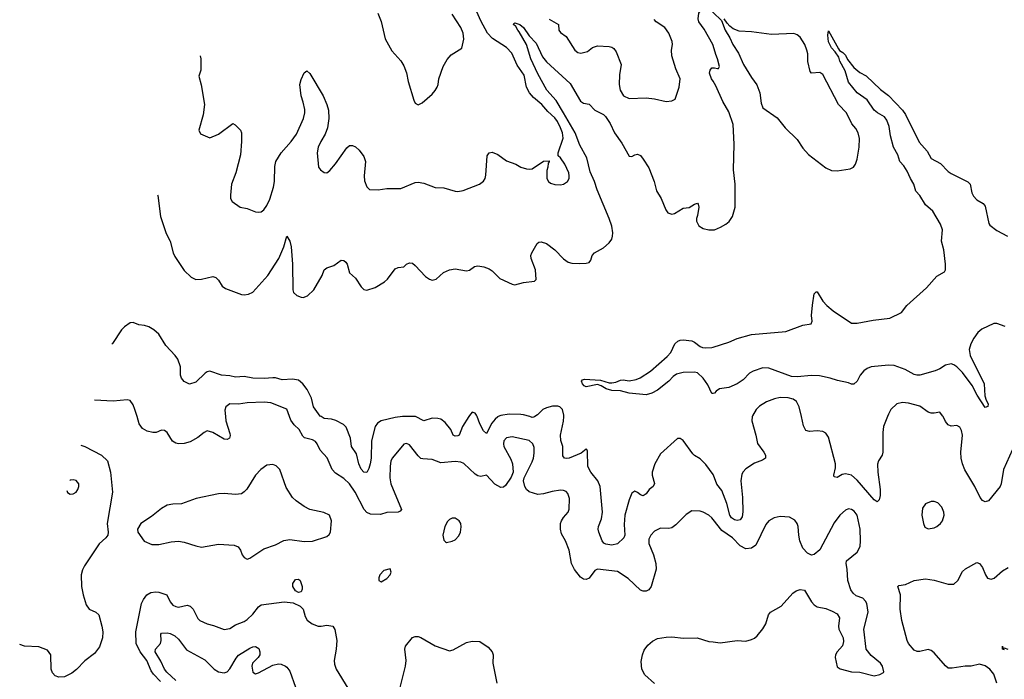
# Model space of a CAD drawing. Header units: inches. Extents: x 1473912 to 1647258, y 640388 to 773423.
# Tile 92 of 256: x 1475135 to 1482043, y 708158 to 712784. Entities that reach past the tile are written whole.
import ezdxf

# ---------------------------------------------------------------- set-up
doc = ezdxf.new("R2010")
doc.units = ezdxf.units.IN
doc.header["$MEASUREMENT"] = 0
for name, color, linetype in [('B4770', 7, 'Continuous'), ('B4771', 7, 'Continuous'), ('B4780', 7, 'Continuous'), ('B4781', 7, 'Continuous')]:
    doc.layers.add(name, color=color, linetype=linetype)

msp = doc.modelspace()

# ---------------------------------------------------------------- linework, layer by layer
at = {"layer": 'B4770', "color": 5}
for points, elevation in [([(1476578.5, 710000), (1476581.3, 709970), (1476610, 709882), (1476611.7, 709868.3), (1476606, 709850), (1476590, 709840.9), (1476570, 709842.9), (1476490, 709889.7), (1476450, 709899.7), (1476430, 709889.7), (1476385.6, 709854.4), (1476330, 709822.7), (1476290, 709812.1), (1476250, 709809.7), (1476230, 709813.3), (1476207.2, 709827.3), (1476170, 709888.7), (1476150, 709904), (1476130, 709905.2), (1476092, 709890), (1476070, 709889.7), (1476030, 709898.3), (1475997, 709917), (1475972.8, 709950), (1475958.2, 710000)], 840), ([(1480000, 709279), (1479990.6, 709290.6), (1479970, 709308.3), (1479930, 709331.3), (1479910, 709337.6), (1479850, 709339.3), (1479810, 709312.7), (1479738.7, 709241.3), (1479710, 709220.7), (1479690, 709215.6), (1479630, 709217), (1479590, 709198), (1479564, 709170), (1479550, 709141.2), (1479548, 709110), (1479582.6, 709030), (1479598.7, 708970), (1479600.3, 708930), (1479565.5, 708810), (1479550, 708786.6), (1479530, 708775.1), (1479510, 708775.1), (1479490, 708783.7), (1479403.9, 708863.9), (1479330, 708914.8), (1479189.3, 708930.7), (1479170, 708922), (1479130, 708868), (1479110, 708856.9), (1479090, 708859.7), (1479070, 708875.1), (1479027.2, 708927.1), (1479006.6, 708970), (1478990, 709064), (1478964.5, 709130), (1478937.1, 709177.1), (1478928.4, 709210), (1478929.8, 709250), (1478936.9, 709270), (1478950, 709292.7), (1478982, 709330), (1478989.6, 709350.4), (1478993.3, 709426.7), (1478980.5, 709460.5), (1478970, 709475.1), (1478950, 709482.9), (1478930, 709483.6), (1478870, 709476), (1478810, 709458.3), (1478770, 709453.3), (1478710, 709471.6), (1478689.8, 709489.8), (1478678, 709510), (1478669.7, 709549.7), (1478674.3, 709570), (1478730, 709682), (1478739.8, 709710), (1478744.6, 709744.6), (1478743.5, 709783.5), (1478735.8, 709810), (1478710, 709833.7), (1478590, 709859.3), (1478550, 709851.1), (1478532, 709830), (1478529.1, 709810), (1478532.8, 709790), (1478580.8, 709700.8), (1478592.4, 709670), (1478596.9, 709610), (1478583.7, 709576.3), (1478542.3, 709517.7), (1478530, 709504.5), (1478510, 709502.4), (1478467.5, 709527.5), (1478410, 709589.4), (1478370, 709579.7), (1478350, 709583.9), (1478330, 709596.8), (1478250, 709671.2), (1478230, 709681.3), (1478190, 709685.1), (1478090, 709675.1), (1478030, 709699.7), (1477963.1, 709703.1), (1477950, 709707.6), (1477930, 709725.1), (1477870, 709802), (1477850, 709811.5), (1477830, 709807), (1477750, 709712), (1477739.6, 709690), (1477733.6, 709650), (1477732, 709570), (1477739, 709530), (1477814.4, 709350), (1477803.4, 709336.6), (1477790.2, 709329.8), (1477710, 709328.6), (1477667.3, 709312.7), (1477595.8, 709315.8), (1477570, 709326.9), (1477551.9, 709350), (1477489.8, 709470), (1477450, 709529.8), (1477410, 709565.3), (1477350, 709603.5), (1477328.3, 709628.3), (1477291.4, 709711.4), (1477244.2, 709764.2), (1477222.4, 709810), (1477210, 709825.1), (1477190, 709837.4), (1477132.6, 709852.6), (1477122, 709862), (1477096.9, 709910), (1477061.5, 709941.5), (1477036.5, 709976.5), (1477028.2, 710000)], 840), ([(1477821.8, 710000), (1477770, 709994), (1477670, 709970.6), (1477645.1, 709954.9), (1477629.4, 709930), (1477603.7, 709830), (1477600.2, 709710), (1477595, 709670), (1477584.6, 709635.4), (1477570, 709607.3), (1477550, 709609.6), (1477530, 709631.8), (1477514.8, 709670), (1477498.1, 709738.1), (1477462.8, 709790), (1477457, 709850), (1477425.3, 709925.3), (1477405.7, 709945.7), (1477352.2, 709972.2), (1477321.7, 709981.7), (1477270, 709987.5), (1477249.4, 710000)], 820), ([(1478285.4, 710000), (1478242.6, 709930), (1478217.6, 709870), (1478210, 709864.4), (1478190, 709862), (1478175.6, 709870), (1478159.1, 709910), (1478119.3, 709959.3), (1478090, 709981.7), (1478068, 709988), (1478030, 709989.8), (1477970, 709969.8), (1477911, 710000)], 820), ([(1478491.2, 710000), (1478490, 709999.4), (1478470, 709982.2), (1478446.4, 709953.6), (1478410, 709881.6), (1478390, 709899.7), (1478363.7, 709950), (1478344.3, 710000)], 820), ([(1478748.1, 710000), (1478743.1, 709996.9), (1478730, 709995.1), (1478714.4, 710000)], 820), ([(1480000, 709594.4), (1479950, 709663.8), (1479910, 709705.3), (1479870, 709726.6), (1479858.1, 709738.1), (1479790, 709831.8), (1479770, 709847), (1479750, 709846.6), (1479630, 709738.5), (1479591.5, 709670), (1479572.2, 709610), (1479572.5, 709590), (1479589, 709531), (1479578.9, 709510), (1479551.7, 709488.3), (1479530, 709459.6), (1479510, 709444.2), (1479490, 709451.5), (1479470, 709467.8), (1479450, 709476.9), (1479430, 709462.9), (1479410, 709417.6), (1479381, 709310), (1479375.3, 709244.7), (1479379.6, 709170), (1479373.2, 709150), (1479330, 709107.9), (1479290, 709098.8), (1479246.6, 709106.6), (1479233.6, 709113.6), (1479221.5, 709130), (1479197.2, 709190), (1479192.7, 709210), (1479196.2, 709230), (1479216.3, 709283.7), (1479223, 709330), (1479207.2, 709510), (1479191.8, 709550), (1479143.2, 709610), (1479121.9, 709650), (1479117.7, 709757.7), (1479113.2, 709770), (1479110, 709771.8), (1479075, 709745), (1478990, 709708.2), (1478970, 709706), (1478958, 709710), (1478946, 709726), (1478945, 709790), (1478932.4, 709832.4), (1478929.3, 709870), (1478951, 709969), (1478952.5, 710000)], 820), ([(1475563, 709799.1), (1475592.7, 709790), (1475709.7, 709729.7), (1475751.8, 709690), (1475771.2, 709610), (1475785.4, 709470), (1475749.5, 709250), (1475756, 709190), (1475752.7, 709170), (1475739.3, 709150), (1475692.9, 709107.1), (1475590, 708954.8), (1475574.9, 708925.1), (1475565.1, 708890), (1475567.8, 708810), (1475579.6, 708750), (1475601.2, 708681.2), (1475621.2, 708650), (1475670, 708629.2), (1475689.6, 708609.6), (1475711.2, 708530), (1475718.9, 708490), (1475716.9, 708450), (1475694.9, 708385.1), (1475660.5, 708339.5), (1475592.7, 708287.3), (1475534.2, 708225.8), (1475500.1, 708199.9), (1475450, 708174.4), (1475410, 708172.7), (1475383.1, 708183.1), (1475364.4, 708204.4), (1475356.3, 708230), (1475354, 708330), (1475330, 708362.8), (1475270, 708386), (1475169.5, 708390.5), (1475134.9, 708402.6)], 860), ([(1475465.7, 709481.7), (1475470, 709468), (1475490, 709457.1), (1475510, 709457.6), (1475530, 709470.4), (1475543.5, 709490), (1475549.7, 709510), (1475549.6, 709530), (1475530, 709552.3), (1475510, 709557.3)], 880), ([(1475510, 709557.3), (1475490, 709555.4), (1475487.3, 709552.4)], 880), ([(1476121.9, 708141.9), (1476073.7, 708193.7), (1476058.2, 708218.2), (1476027.8, 708290), (1475979.1, 708350), (1475952.9, 708410), (1475950.8, 708490), (1475989.8, 708690.2), (1476002.6, 708717.4), (1476027.8, 708750), (1476054.1, 708765.9), (1476090, 708771.5), (1476110, 708769.3), (1476168.2, 708750), (1476190, 708702), (1476210, 708678), (1476230, 708668.2), (1476250, 708663), (1476310, 708678.9), (1476330, 708670.3), (1476352.3, 708650), (1476385.1, 708585.1), (1476398, 708570), (1476450, 708547.2), (1476495.6, 708535.6), (1476570, 708507.2), (1476610, 708515.3), (1476650, 708539.5), (1476710, 708563.6), (1476730, 708576.5), (1476770, 708615), (1476810, 708665.4), (1476830, 708681), (1476990, 708701.4), (1477053.4, 708693.4), (1477103.6, 708670), (1477124.9, 708650), (1477138.9, 708598.9), (1477152.8, 708572.8), (1477186.1, 708546.1), (1477230, 708531.8), (1477250, 708530.4), (1477290, 708537.1), (1477331, 708530), (1477347.1, 708507.1), (1477359.3, 708430), (1477354.9, 708370), (1477341.7, 708290), (1477343.8, 708263.8), (1477356.5, 708230), (1477436.4, 708096.4)], 840), ([(1476229.9, 708150), (1476168.1, 708208.1), (1476151.2, 708230), (1476125.1, 708285.1), (1476085.5, 708350), (1476088, 708370), (1476123.2, 708410), (1476128.3, 708430), (1476126, 708474), (1476130, 708480.7), (1476170, 708483), (1476190, 708479.1), (1476223, 708463), (1476250, 708439.2), (1476305.6, 708365.6), (1476433.7, 708293.7), (1476499, 708230), (1476530, 708210.2), (1476570, 708202.4), (1476590, 708211.3), (1476610, 708231.1), (1476652.6, 708307.4), (1476670, 708327.6), (1476750, 708377.3), (1476770, 708385.7), (1476790, 708387), (1476813.3, 708373.3), (1476819.7, 708350), (1476818.8, 708330), (1476809.1, 708310), (1476768.7, 708270), (1476762.5, 708250), (1476770, 708208), (1476790, 708197), (1476810, 708202.6), (1476910, 708256.1), (1476950, 708265.5), (1476970, 708264), (1477000.5, 708250), (1477010, 708243.7), (1477030, 708215.3), (1477070, 708103.6)], 820), ([(1477801.6, 708090), (1477840.8, 708250), (1477845.4, 708290), (1477837, 708370), (1477840.9, 708390), (1477890, 708450.7), (1477910, 708459.1), (1477930, 708458), (1477950, 708450.4), (1478050, 708392.7), (1478150, 708356.5), (1478175.8, 708364.2), (1478270, 708416.5), (1478310, 708426.4), (1478362.2, 708422.2), (1478422.9, 708382.9), (1478450.4, 708350), (1478458, 708330), (1478454.6, 708270), (1478481.7, 708130)], 840), ([(1479590, 708128.7), (1479520.5, 708190), (1479501.1, 708230), (1479496.2, 708283.8), (1479503.5, 708330), (1479517.2, 708362.7), (1479542.5, 708397.5), (1479574, 708426), (1479610, 708444.2), (1479670, 708454), (1479710, 708455.3), (1479793.1, 708446.9), (1479888.7, 708448.7), (1479970, 708424.2), (1480000, 708419.8)], 840)]:
    msp.add_lwpolyline(points, dxfattribs=dict(at, elevation=elevation))
for points, elevation in [([(1476910, 709664.2), (1476870, 709658.7), (1476825.7, 709630), (1476790, 709589.6), (1476727.8, 709492.3), (1476710, 709472.3), (1476690, 709459.3), (1476650, 709454.5), (1476570, 709460.5), (1476530, 709458), (1476373.8, 709426.2), (1476270.3, 709389.7), (1476210, 709387.3), (1476170, 709378.4), (1476130, 709356.2), (1476059.9, 709300.1), (1475984.7, 709250), (1475961, 709210), (1475964.7, 709190), (1476007.9, 709127.9), (1476062.5, 709102.5), (1476110, 709103.8), (1476196.9, 709123.1), (1476250, 709126.3), (1476290, 709120.9), (1476370, 709093.1), (1476410, 709085.3), (1476530, 709105.3), (1476639.3, 709099.3), (1476667.7, 709087.7), (1476684.5, 709064.5), (1476696, 709030), (1476710, 709011.3), (1476730, 709001), (1476750, 709006.8), (1476847.7, 709072.3), (1476930, 709102), (1476987.6, 709132.4), (1477030, 709138), (1477130, 709125.5), (1477190, 709126.7), (1477290, 709158.8), (1477306.8, 709173.2), (1477316, 709190), (1477321.6, 709270), (1477308.2, 709308.2), (1477268.7, 709328.7), (1477169.8, 709349.8), (1477131.8, 709370), (1477073.6, 709410), (1477050, 709432), (1477004.1, 709504.1), (1476960.4, 709630), (1476934.7, 709654.7)], 860), ([(1478190, 709289.2), (1478170, 709289), (1478150, 709279), (1478135.9, 709264.1), (1478117.3, 709230), (1478104, 709170), (1478110, 709134), (1478122, 709122), (1478130, 709118), (1478170, 709126.8), (1478190, 709136), (1478215.9, 709164.1), (1478226.6, 709190), (1478231.9, 709228.1), (1478229.2, 709250), (1478217.2, 709270)], 860), ([(1477733.6, 708933.6), (1477690, 708922), (1477662, 708890), (1477654, 708870), (1477654, 708850), (1477670, 708842), (1477710, 708866), (1477734, 708890), (1477742, 708910)], 860), ([(1477090, 708766.4), (1477070, 708778.7), (1477052.4, 708810), (1477051.2, 708830), (1477070, 708858), (1477090, 708859.5), (1477103, 708850), (1477116.9, 708810), (1477117.7, 708790), (1477110, 708772.3)], 840)]:
    msp.add_lwpolyline(points, close=True, dxfattribs=dict(at, elevation=elevation))
at = {"layer": 'B4771', "color": 5}
for points, elevation in [([(1476400.4, 712531.1), (1476405.3, 712510), (1476405.5, 712430), (1476392.5, 712387.5), (1476407.6, 712327.6), (1476431.3, 712190), (1476422.4, 712117.6), (1476390.8, 712010), (1476402.8, 711982.8), (1476470, 711956), (1476530, 711980.7), (1476630, 712056), (1476646.4, 712046.4), (1476684.7, 712010), (1476690.6, 711990.6), (1476690.4, 711930), (1476684, 711836), (1476650.3, 711710), (1476620.4, 711630), (1476614, 711554), (1476614.8, 711530), (1476624.7, 711510), (1476682, 711470), (1476730, 711460.5), (1476790, 711436.3), (1476810, 711433.4), (1476830, 711437.3), (1476849, 711450), (1476870, 711480.7), (1476890, 711524.9), (1476915.6, 711610), (1476922, 711650), (1476924.9, 711755.1), (1476932.4, 711790), (1476968.9, 711850), (1477039.8, 711930), (1477078, 711982), (1477126.4, 712090), (1477134.9, 712130), (1477134.7, 712154.7), (1477124.9, 712204.9), (1477109.7, 712250.3), (1477101.3, 712330), (1477110, 712364.7), (1477130, 712411.3), (1477150, 712424.7), (1477170, 712406), (1477263.1, 712250), (1477290.3, 712190), (1477301.1, 712150), (1477304.6, 712090), (1477293.5, 712026.5), (1477279, 711981), (1477247.2, 711930), (1477230, 711889), (1477222.6, 711850), (1477231, 711750), (1477244.7, 711730), (1477270, 711711.3), (1477290, 711711), (1477310, 711726.8), (1477350, 711773.4), (1477430, 711885.5), (1477450, 711901.6), (1477470, 711902.4), (1477491.7, 711891.7), (1477517.3, 711870), (1477550, 711824.7), (1477560.4, 711790), (1477551.4, 711690), (1477553.8, 711653.8), (1477570, 711610.8), (1477590, 711593.4), (1477649.5, 711590.5), (1477710, 711600.5), (1477810, 711600.5), (1477910, 711641.6), (1477930, 711644.4), (1477970, 711637.6), (1478050, 711608.2), (1478110, 711603.8), (1478190, 711582), (1478210, 711579.1), (1478247.1, 711587.1), (1478362, 711630), (1478390, 711651), (1478400.9, 711670), (1478405.8, 711694.2), (1478415.1, 711830), (1478429.1, 711850.9), (1478450, 711854.9), (1478490, 711837.4), (1478550, 711793.4), (1478616, 711770), (1478650.3, 711750.3), (1478690, 711738), (1478710, 711735.5), (1478730, 711739.1), (1478810, 711791), (1478850, 711794), (1478850, 711786), (1478842, 711778), (1478841, 711750), (1478834.4, 711725.6), (1478834, 711670), (1478844, 711650), (1478858.5, 711638.5), (1478890, 711627.3), (1478930, 711624.9), (1478950, 711630.6), (1478979.3, 711650), (1478989.4, 711670), (1478989.5, 711690), (1478987, 711710), (1478959.5, 711770), (1478930, 711814), (1478914, 711830), (1478913.2, 711850), (1478947.5, 711952.5), (1478943.4, 711990), (1478930, 712025.4), (1478909.2, 712070), (1478890, 712094.9), (1478840.5, 712140.4), (1478798.2, 712190), (1478739.4, 712239.4), (1478711.2, 712270), (1478690.4, 712310.4), (1478675.4, 712395.4), (1478625.7, 712465.7), (1478588.2, 712550), (1478550.8, 712590), (1478453.1, 712653.1), (1478417.3, 712690), (1478370, 712775.4), (1478303.7, 712930)], 840), ([(1477647.3, 712830), (1477672, 712772), (1477700.3, 712650), (1477745.1, 712565.1), (1477810, 712494.8), (1477830, 712461), (1477850, 712411.3), (1477860.5, 712350), (1477899.9, 712219.9), (1477910, 712198), (1477930, 712186), (1477958.6, 712201.4), (1478030, 712262.8), (1478050, 712286.8), (1478065.1, 712310), (1478071.8, 712330), (1478075.6, 712370), (1478105.3, 712454.7), (1478134.5, 712505.5), (1478162.7, 712537.3), (1478236, 712584), (1478251.8, 712648.2), (1478246, 712690), (1478229.6, 712730), (1478170, 712823.7)], 860), ([(1480000, 712603.7), (1479998.2, 712610), (1479936.9, 712716.9), (1479900.7, 712770), (1479895.1, 712790), (1479899, 712830), (1479910, 712844.7), (1479930, 712856), (1479955.3, 712855.3), (1479990, 712842.8), (1480000, 712833.3)], 820), ([(1476101.3, 711555.4), (1476103.2, 711550), (1476123.1, 711403.1), (1476163.4, 711283.4), (1476190.2, 711230.2), (1476211.5, 711150), (1476224.1, 711124.1), (1476290, 711025.5), (1476338.7, 710978.7), (1476370, 710962.6), (1476410, 710963.2), (1476490, 710982.4), (1476510, 710975.5), (1476530, 710957.3), (1476556.2, 710916.2), (1476578.6, 710898.5), (1476690, 710856.5), (1476710, 710853.8), (1476740.3, 710859.7), (1476770, 710874), (1476874.8, 710990), (1476952, 711110), (1476987.6, 711190), (1477010, 711264.7), (1477030, 711231), (1477039, 711190), (1477049.1, 711070), (1477050.4, 710890), (1477057.1, 710870), (1477079.1, 710850), (1477110, 710837), (1477123.6, 710836.4), (1477153.5, 710846.5), (1477198.4, 710890), (1477256.2, 710990), (1477272, 711030), (1477290, 711044.4), (1477340.1, 711059.9), (1477390, 711096.4), (1477410, 711095.5), (1477423.4, 711083.4), (1477432.4, 711070), (1477449.1, 711009.1), (1477491.9, 710971.9), (1477530, 710911), (1477550, 710891), (1477570, 710886.8), (1477630, 710906), (1477694.2, 710945.8), (1477715.3, 710964.7), (1477770, 711036), (1477790, 711046.8), (1477830, 711051), (1477849.6, 711070.4), (1477870, 711079.1), (1477890, 711076.3), (1477910, 711060.5), (1477982.2, 710982.2), (1478010, 710963.1), (1478030, 710957.6), (1478056.2, 710963.8), (1478108.8, 711011.2), (1478150, 711030.3), (1478190, 711036.5), (1478270, 711022), (1478290, 711027.7), (1478326.3, 711053.7), (1478350, 711057.6), (1478391.4, 711051.4), (1478430, 711037), (1478450, 711023.8), (1478504, 710970), (1478590, 710928.5), (1478610, 710924.9), (1478670, 710941.6), (1478746, 710950), (1478758, 710962), (1478754, 711030), (1478723, 711110), (1478720.5, 711130), (1478727.8, 711150), (1478765.9, 711214.1), (1478776.2, 711223.8), (1478794.2, 711225.8), (1478830, 711215.3), (1478890, 711168.9), (1478950, 711106.3), (1478984, 711084), (1479010, 711077.2), (1479064.9, 711075.1), (1479110, 711076.4), (1479130, 711082), (1479142, 711098), (1479151.8, 711130), (1479167, 711150), (1479230, 711184.9), (1479270, 711218.6), (1479290, 711245.3), (1479295.3, 711264.7), (1479296.5, 711290), (1479290, 711335.1), (1479271.1, 711390), (1479187, 711590), (1479168.7, 711650), (1479137.8, 711717.8), (1479115, 711815), (1479064.6, 711904.6), (1479033.2, 711990), (1478951.2, 712131.2), (1478897.9, 712217.9), (1478834.5, 712290), (1478770, 712404.4), (1478720.2, 712510), (1478690.5, 712610.5), (1478639.6, 712699.6), (1478629, 712710), (1478615.6, 712735.6), (1478600.5, 712750), (1478602.6, 712757.4), (1478610, 712761.6), (1478643, 712750), (1478670.3, 712730), (1478710.2, 712670), (1478758.4, 712618.4), (1478803.2, 712523.2), (1478830, 712489.2), (1478997.2, 712337.2), (1479070, 712211.7), (1479090, 712198.3), (1479130, 712191.5), (1479170, 712148.4), (1479230, 712119.5), (1479244.9, 712104.9), (1479276.8, 712056.8), (1479308.6, 711990), (1479359.1, 711919.1), (1479410, 711827.7), (1479430, 711824), (1479450, 711837.3), (1479470, 711842), (1479490, 711830.6), (1479510, 711806), (1479550, 711744.9), (1479586, 711650), (1479603.5, 711583.5), (1479636.5, 711530), (1479667.6, 711450), (1479683.1, 711430), (1479710, 711420.8), (1479730, 711424.9), (1479790, 711463.1), (1479833.2, 711466.8), (1479870, 711491), (1479890, 711498), (1479896, 711490), (1479898.8, 711470), (1479890.4, 711409.6), (1479882.8, 711390), (1479882.8, 711370), (1479899.1, 711339.1), (1479930, 711320.7), (1479970, 711310.6), (1480000, 711310.6)], 820), ([(1478850, 712786.5), (1478914.8, 712750), (1478917.3, 712710), (1478930, 712694.8), (1478970, 712666.8), (1479030, 712570.8), (1479050, 712553.4), (1479071.9, 712548.1), (1479119.5, 712560.5), (1479153.2, 712590), (1479190, 712601.1), (1479270, 712594.9), (1479290, 712590.5), (1479302.4, 712582.4), (1479319, 712559), (1479354, 712470), (1479343.1, 712396.9), (1479341.2, 712330), (1479347.3, 712290), (1479370.3, 712250), (1479410, 712231.2), (1479530, 712236.9), (1479590, 712228.9), (1479670, 712210.7), (1479710, 712216), (1479733.2, 712226.8), (1479762.7, 712310), (1479769.5, 712370), (1479738.8, 712438.8), (1479709.8, 712530), (1479708.4, 712570), (1479715.4, 712610), (1479712.4, 712630), (1479689.8, 712690), (1479661.5, 712730), (1479599.7, 712770), (1479585.6, 712785.6)], 840), ([(1480000, 712352.9), (1479989.7, 712370), (1479974.5, 712410), (1479979.3, 712430), (1479990, 712446), (1480000, 712446.7)], 820), ([(1477249.4, 710000), (1477243.5, 710003.5), (1477195.5, 710070), (1477182.3, 710130), (1477151.7, 710190), (1477121.6, 710230), (1477090, 710255.3), (1477050, 710262.9), (1476977.4, 710257.4), (1476930, 710272.2), (1476910, 710273.4), (1476850, 710267.2), (1476770, 710271), (1476710, 710282.1), (1476650, 710276.2), (1476610, 710286.4), (1476549.9, 710289.9), (1476470, 710319.1), (1476450, 710313.7), (1476435.8, 710304.2), (1476370, 710242), (1476326.8, 710226.8), (1476290, 710246.6), (1476270, 710269.4), (1476263.9, 710290), (1476262.5, 710350), (1476243.7, 710403.7), (1476225.7, 710430), (1476159.5, 710499.5), (1476110, 710578.9), (1476076.9, 710610), (1476040.9, 710630), (1476010, 710640.4), (1475970, 710645.1), (1475930, 710659.8), (1475910, 710656.8), (1475870, 710630.6), (1475850, 710609.8), (1475786.5, 710513.5), (1475780.3, 710508.2)], 820), ([(1480000, 710162.8), (1479990, 710162), (1479962.4, 710222.4), (1479930.5, 710270.5), (1479890, 710307.4), (1479870, 710312.3), (1479789.3, 710310.7), (1479742.1, 710297.9), (1479718.9, 710281.1), (1479690, 710248.7), (1479610, 710185.6), (1479570, 710165.6), (1479530, 710153.2), (1479410, 710163.7), (1479350, 710180.5), (1479290, 710183.5), (1479250, 710194.7), (1479215.8, 710215.8), (1479190, 710224.4), (1479109.8, 710209.8), (1479095.6, 710215.6), (1479084.5, 710230), (1479077.2, 710250), (1479082.9, 710257.1), (1479098, 710262), (1479210, 710255.2), (1479270, 710236.5), (1479290, 710236.8), (1479318.4, 710241.6), (1479350, 710255.8), (1479370, 710259), (1479410, 710251.6), (1479459.4, 710260.6), (1479488.5, 710271.5), (1479561.4, 710318.5), (1479677.8, 710422.2), (1479702.4, 710450), (1479732.3, 710510), (1479752.7, 710530), (1479770, 710536.9), (1479790, 710538.9), (1479850, 710531.4), (1479870, 710523.1), (1479910, 710492), (1479926.1, 710486.1), (1479950, 710482.3), (1479990, 710483.9), (1480000, 710487)], 780), ([(1475958.2, 710000), (1475943.6, 710050), (1475930, 710084), (1475910, 710113.2), (1475890, 710119), (1475790.4, 710109.6), (1475659.9, 710115.4)], 840), ([(1477028.2, 710000), (1477010, 710052), (1476895.9, 710095.9), (1476850, 710102.3), (1476730, 710096), (1476670, 710086.6), (1476610, 710089.6), (1476580.5, 710070), (1476574.2, 710045.8), (1476578.5, 710000)], 840), ([(1478952.5, 710000), (1478953, 710010), (1478944.5, 710050), (1478924, 710070), (1478910, 710073.8), (1478872.9, 710072.9), (1478830, 710060.7), (1478805.5, 710050), (1478768, 710012), (1478748.1, 710000)], 820), ([(1477911, 710000), (1477910, 710000.5), (1477830, 710000.9), (1477821.8, 710000)], 820), ([(1478344.3, 710000), (1478340.5, 710010), (1478330, 710025.1), (1478310, 710032.3), (1478290, 710007.6), (1478285.4, 710000)], 820), ([(1478714.4, 710000), (1478670, 710013.9), (1478650, 710015.6), (1478570, 710017.7), (1478510, 710009.1), (1478491.2, 710000)], 820)]:
    msp.add_lwpolyline(points, dxfattribs=dict(at, elevation=elevation))
at = {"layer": 'B4780', "color": 5}
for points, elevation in [([(1480274.8, 710000), (1480271.1, 709970), (1480300.7, 709870), (1480311.3, 709811.3), (1480356.5, 709750), (1480367.4, 709730), (1480368.5, 709710), (1480346.3, 709693.7), (1480290, 709674), (1480230, 709633.6), (1480210, 709614), (1480202.3, 709597.7), (1480193.8, 709550), (1480206.6, 709433.4), (1480208.6, 709331.4), (1480202.9, 709297.1), (1480190, 709277.4), (1480170, 709272), (1480150, 709276.2), (1480130, 709289.8), (1480117.4, 709310), (1480095.7, 709390), (1480061.5, 709481.5), (1480025.8, 709525.8), (1480003.2, 709590), (1480000, 709594.4)], 820), ([(1481223.3, 710000), (1481195.8, 709930), (1481190.2, 709890), (1481190.2, 709749.8), (1481185.7, 709730), (1481160.3, 709690), (1481154, 709666), (1481155.6, 709610), (1481172.8, 709490), (1481173, 709447), (1481164.1, 709415.9), (1481150, 709402.7), (1481130, 709416.2), (1481010, 709555.6), (1480970, 709588.6), (1480930, 709598.5), (1480906.2, 709593.8), (1480870, 709573.6), (1480850, 709577.2), (1480847, 709590), (1480858.3, 709641.7), (1480858.9, 709670), (1480810, 709855.1), (1480790, 709883.9), (1480770, 709896.1), (1480730, 709900.3), (1480675.3, 709895.3), (1480650, 709903), (1480634.7, 709934.7), (1480619.7, 710000)], 820), ([(1482099.8, 709770), (1482037.3, 709630), (1482021.5, 709530), (1482014.4, 709510), (1481932.9, 709410), (1481910, 709401.7), (1481890, 709411.6), (1481872.9, 709432.9), (1481837.4, 709510), (1481767, 709627), (1481749.2, 709669.2), (1481739.5, 709710), (1481737.3, 709750), (1481749.8, 709869.8), (1481742.5, 709902.5), (1481730, 709927.3), (1481710, 709936.9), (1481670, 709933.3), (1481650, 709943.6), (1481630, 709967), (1481613.1, 710000)], 820), ([(1480000, 708419.8), (1480050, 708412.7), (1480170, 708430.3), (1480230, 708425.5), (1480270, 708438), (1480290, 708446), (1480310, 708462), (1480350, 708510.8), (1480370, 708546), (1480387.6, 708610), (1480402, 708630), (1480478, 708670), (1480558.3, 708761.7), (1480582, 708778), (1480610, 708787.7), (1480642, 708782), (1480690, 708701), (1480710, 708680.7), (1480730, 708667.3), (1480790, 708654.8), (1480835.9, 708635.9), (1480870, 708616), (1480887.3, 708590), (1480880.9, 708530), (1480883.2, 708510), (1480912.2, 708450), (1480916.1, 708423.9), (1480908.4, 708391.6), (1480870.6, 708350), (1480859.1, 708330), (1480856.3, 708310), (1480870, 708244.7), (1480890.7, 708230.7), (1480970, 708210.5), (1481030, 708207.7), (1481130, 708182.8), (1481168.9, 708191.1), (1481195.3, 708204.7), (1481198, 708210), (1481188.7, 708250), (1481174, 708270), (1481110, 708325.2), (1481074.5, 708370), (1481058.4, 708510), (1481087.6, 708630), (1481077.6, 708690), (1481070, 708705.2), (1481050, 708726), (1481004.2, 708744.2), (1480981.7, 708761.7), (1480966.1, 708786.1), (1480945.1, 708850), (1480940.9, 708930), (1480933.2, 708970), (1480937, 708990), (1481009.7, 709050), (1481031.1, 709090), (1481035.1, 709130), (1481031.8, 709210), (1481010, 709309), (1480990, 709338), (1480970, 709349.6), (1480950, 709353.3), (1480930, 709345.1), (1480890, 709309.6), (1480850, 709254.5), (1480750, 709066), (1480710, 709034), (1480690, 709029.2), (1480662.7, 709042.7), (1480630, 709078), (1480609.5, 709129.5), (1480600.9, 709170), (1480597, 709230), (1480589.7, 709249.7), (1480573.6, 709273.6), (1480535.4, 709295.4), (1480470, 709300.5), (1480429, 709291), (1480390.3, 709269.7), (1480370, 709243.7), (1480300.3, 709099.7), (1480270, 709076.8), (1480230, 709073.3), (1480190, 709095.1), (1480135.6, 709150), (1480062.3, 709202.3), (1480000, 709279)], 840), ([(1481989.9, 708130), (1481970, 708193.6), (1481941.4, 708230), (1481910, 708253.3), (1481870, 708264.4), (1481810, 708249.3), (1481768.8, 708251.2), (1481676.5, 708236.5), (1481650, 708237.2), (1481630, 708252.3), (1481550, 708344.1), (1481530, 708361), (1481510, 708366.8), (1481450, 708352.1), (1481432.2, 708352.2), (1481410, 708362.5), (1481371.6, 708410), (1481361.8, 708430), (1481323.1, 708570), (1481311.6, 708650), (1481313.8, 708750), (1481295.1, 708810), (1481303.7, 708816.3), (1481350, 708823.2), (1481410, 708851.8), (1481490, 708862.3), (1481550, 708854), (1481650, 708825.2), (1481690, 708825.2), (1481716.9, 708850), (1481750, 708914.4), (1481770, 708932), (1481850, 708978), (1481870, 708970.4), (1481890, 708942), (1481910.3, 708890), (1481926.2, 708866.2), (1481950, 708860.2), (1481972.1, 708867.9), (1482030, 708917.8), (1482070, 708942.4)], 820), ([(1482043.9, 708363.9), (1482029.6, 708370.4), (1482029.8, 708390.2), (1482032, 708372), (1482041.3, 708378.7), (1482067.3, 708370)], 780)]:
    msp.add_lwpolyline(points, dxfattribs=dict(at, elevation=elevation))
at = {"layer": 'B4780', "color": 5, "elevation": 840}
msp.add_lwpolyline([(1481550, 709405.2), (1481530, 709405.2), (1481490.5, 709389.5), (1481470, 709358), (1481465.5, 709310), (1481477.1, 709250), (1481486.1, 709226.1), (1481510, 709213), (1481550, 709219.5), (1481570, 709228.5), (1481595.1, 709250), (1481609.6, 709270.4), (1481622, 709310), (1481619.5, 709330), (1481605.1, 709365.1), (1481576.6, 709396.6)], close=True, dxfattribs=at)
at = {"layer": 'B4781', "color": 5}
for points, elevation in [([(1480000, 712833.3), (1480058, 712778), (1480083.8, 712710), (1480117, 712657), (1480138.8, 712610), (1480178.9, 712550), (1480213.7, 712470), (1480270, 712377.7), (1480307.1, 712327.1), (1480326.9, 712270), (1480338.2, 712198.2), (1480350, 712165.5), (1480450, 712095.8), (1480505.1, 712025.1), (1480590, 711944.6), (1480630, 711883.7), (1480670, 711838.4), (1480790, 711744.4), (1480830, 711726), (1480870, 711723.1), (1480962.7, 711737.3), (1480986, 711750), (1480998.4, 711770), (1481010, 711804.7), (1481023.9, 711890), (1481026.2, 711950), (1481017.1, 711990), (1481000.7, 712020.7), (1480973.8, 712053.8), (1480936.5, 712130), (1480880.6, 712190), (1480770, 712398.8), (1480750, 712412.5), (1480690, 712407.9), (1480680.1, 712420.1), (1480663.6, 712490), (1480663.6, 712543.6), (1480658.6, 712570), (1480643.5, 712610), (1480610, 712660.7), (1480590, 712678.7), (1480567, 712687), (1480410, 712680.4), (1480270, 712698.7), (1480183, 712703), (1480140.4, 712720.4), (1480118.3, 712738.3), (1480098.4, 712758.4), (1480077.2, 712790)], 820), ([(1480000, 710487), (1480110, 710521.5), (1480170, 710548.1), (1480270, 710575.5), (1480510, 710598), (1480630, 710640.7), (1480688.7, 710650), (1480696.2, 710670), (1480689.6, 710710), (1480697.2, 710782.8), (1480710, 710862), (1480724, 710876), (1480730, 710876), (1480770, 710810.4), (1480799, 710779), (1480842.3, 710742.3), (1480970, 710656.4), (1481010, 710654.6), (1481122.5, 710677.5), (1481239.5, 710690), (1481322.9, 710730), (1481360.3, 710779.7), (1481496.6, 710903.4), (1481570, 710984.6), (1481623.3, 711016.7), (1481629.8, 711030.2), (1481630.6, 711069.4), (1481618.3, 711170), (1481602.1, 711230), (1481609.9, 711310), (1481596.5, 711350), (1481541.9, 711441.9), (1481490, 711485.6), (1481450.8, 711550.8), (1481421.6, 711581.6), (1481409.2, 711630), (1481385.4, 711670), (1481362.3, 711722.3), (1481338.6, 711758.6), (1481310.6, 711790), (1481296.9, 711836.9), (1481266.1, 711890), (1481244.9, 711970), (1481234.6, 712034.6), (1481219.2, 712079.2), (1481201.7, 712101.7), (1481154.2, 712130), (1481131.1, 712150), (1481080.8, 712220.8), (1481009.8, 712270), (1480950, 712346.9), (1480926.4, 712426.4), (1480890, 712494), (1480882, 712522), (1480857.5, 712557.5), (1480830, 712586.6), (1480810, 712629.4), (1480804.7, 712675.3), (1480810, 712704.7), (1480878.7, 712578.7), (1480887.2, 712567.2), (1480910, 712554.6), (1480930, 712534.4), (1480943.8, 712503.8), (1480988.3, 712448.3), (1481030, 712414.6), (1481073, 712390), (1481173.7, 712293.7), (1481230, 712253.1), (1481330, 712150.2), (1481350, 712119.5), (1481444.8, 711924.8), (1481501.5, 711861.5), (1481530.3, 711810.3), (1481595.6, 711775.6), (1481650, 711719.1), (1481670, 711704.9), (1481786.2, 711646.2), (1481804, 711630), (1481814.4, 711570), (1481827, 711547), (1481850, 711520.5), (1481894.9, 711494.9), (1481910, 711477.3), (1481934, 711354), (1481942.2, 711342.2), (1481990, 711305.7), (1482065.2, 711265.2)], 780), ([(1480000, 712446.7), (1480010, 712447.3), (1480030, 712440.7), (1480037.5, 712442.5), (1480044, 712456), (1480031.6, 712510), (1480018.8, 712538.8), (1480000, 712603.7)], 820), ([(1480000, 711310.6), (1480010, 711310.7), (1480052.1, 711327.9), (1480088.7, 711350), (1480111.7, 711368.3), (1480137.2, 711402.8), (1480154.7, 711470), (1480154, 711630), (1480142, 711730), (1480148.3, 711911.7), (1480139.9, 712050), (1480110, 712138.7), (1480068.2, 712210), (1480019.8, 712319.8), (1480000, 712352.9)], 820), ([(1482050, 710632.1), (1481990, 710654.2), (1481970, 710654.3), (1481885.4, 710614.6), (1481858.4, 710590), (1481829, 710550), (1481807.8, 710510), (1481797.5, 710470), (1481804.7, 710430), (1481902.3, 710230), (1481906.5, 710146.5), (1481916, 710116), (1481930.8, 710090), (1481928.5, 710071.5), (1481910, 710063.5), (1481851.9, 710150), (1481818.5, 710218.5), (1481749, 710309), (1481710, 710349.9), (1481690, 710364.3), (1481670, 710370.5), (1481630, 710360.5), (1481590, 710336), (1481557.7, 710322.3), (1481451.5, 710291.5), (1481430, 710289.9), (1481410, 710294.5), (1481346.6, 710330), (1481270, 710358.9), (1481230, 710361.5), (1481110.1, 710349.9), (1481081.4, 710338.6), (1481058.4, 710321.6), (1481032.1, 710290), (1481010, 710249.6), (1480987.7, 710227.7), (1480970, 710227.6), (1480950, 710238), (1480872.9, 710252.9), (1480822, 710270), (1480746.3, 710286.3), (1480689.5, 710289.5), (1480590, 710279.9), (1480550, 710282.4), (1480390, 710339.3), (1480350, 710343.2), (1480280.1, 710319.9), (1480255.7, 710304.3), (1480210, 710258.5), (1480170, 710229), (1480110, 710203.4), (1480044.7, 710195.3), (1480020.8, 710179.2), (1480010, 710163.6), (1480000, 710162.8)], 780), ([(1480619.7, 710000), (1480603.6, 710070), (1480585.4, 710105.4), (1480561.7, 710121.7), (1480527.4, 710132.6), (1480470, 710133.7), (1480430, 710125.7), (1480375.5, 710104.5), (1480326.1, 710073.9), (1480303.2, 710050), (1480275.4, 710004.6), (1480274.8, 710000)], 820), ([(1481613.1, 710000), (1481610, 710006), (1481590, 710031.6), (1481550, 710024.4), (1481530, 710025.6), (1481510, 710032.5), (1481450, 710073), (1481370, 710095.4), (1481330, 710098.8), (1481290.2, 710089.8), (1481247.8, 710050), (1481230, 710017), (1481223.3, 710000)], 820)]:
    msp.add_lwpolyline(points, dxfattribs=dict(at, elevation=elevation))

doc.saveas('drawing.dxf')
